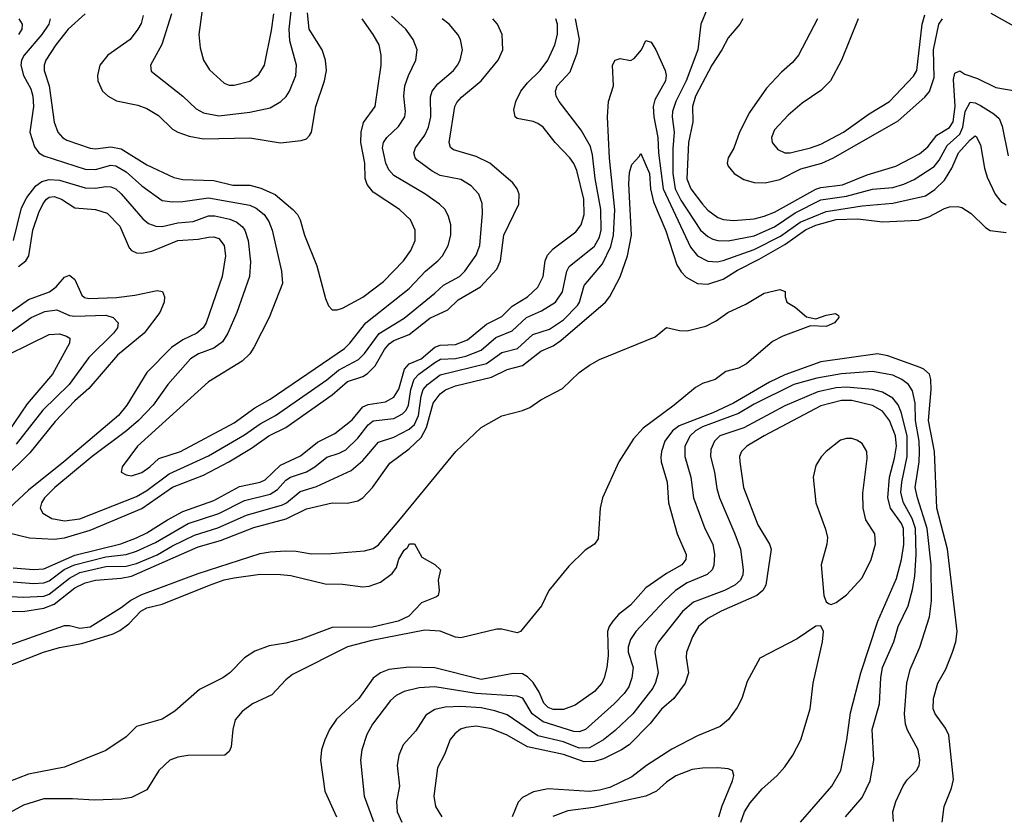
# Model space of a CAD drawing. Header units: inches. Extents: x 1308407 to 1441228, y 959628 to 1036311.
# Tile 146 of 256: x 1332776 to 1336603, y 1003092 to 1006187. Entities that reach past the tile are written whole.
import ezdxf

# ---------------------------------------------------------------- set-up
doc = ezdxf.new("R2010")
doc.units = ezdxf.units.IN
doc.header["$MEASUREMENT"] = 0
doc.layers.add('B3030', color=7, linetype='Continuous')

msp = doc.modelspace()

# ---------------------------------------------------------------- linework, layer by layer
at = {"layer": 'B3030', "color": 5}
for points, elevation in [([(1333366.1, 1006210), (1333328.6, 1006091.4), (1333284.7, 1006010), (1333286.8, 1005986.8), (1333409.7, 1005889.7), (1333461.6, 1005841.6), (1333490, 1005824.8), (1333550, 1005813.5), (1333670, 1005827.5), (1333750, 1005845.1), (1333790.9, 1005869.1), (1333811.3, 1005888.7), (1333824.7, 1005910), (1333848.6, 1005970), (1333851.8, 1006010), (1333825.6, 1006105.6), (1333823.2, 1006150), (1333839.4, 1006290)], 3140), ([(1333485.1, 1006225.1), (1333471.6, 1006130), (1333477.6, 1006077.6), (1333490.2, 1006030), (1333513, 1005993), (1333570, 1005940.2), (1333590, 1005933.4), (1333610, 1005932.9), (1333670, 1005948.6), (1333705.3, 1005974.7), (1333726.8, 1006010), (1333754.7, 1006145.3), (1333763.9, 1006210)], 3160), ([(1335448.4, 1006230), (1335422.8, 1006170), (1335411.5, 1006070), (1335366.3, 1005950), (1335326, 1005870), (1335312.9, 1005830), (1335311.5, 1005810), (1335319.9, 1005750), (1335314, 1005686), (1335314.2, 1005590), (1335323.7, 1005530), (1335346, 1005486), (1335422.3, 1005370), (1335450, 1005345.1), (1335470, 1005335.1), (1335490, 1005329.3), (1335530, 1005328.3), (1335630, 1005347.6), (1335710, 1005382.6), (1335790, 1005436.6), (1335890, 1005488), (1335990, 1005502), (1336090, 1005529.5), (1336170, 1005535.7), (1336212, 1005548), (1336253.1, 1005566.9), (1336330, 1005617.1), (1336350, 1005641.6), (1336381.3, 1005698.7), (1336430, 1005742.7), (1336442.2, 1005770), (1336450.3, 1005830), (1336470, 1005866.6), (1336490, 1005864.4), (1336510, 1005853.3), (1336561.7, 1005821.7), (1336583, 1005803), (1336594.2, 1005774.2), (1336618.2, 1005658.2)], 2960), ([(1332733.6, 1004193.6), (1332813.8, 1004173.8), (1332909.2, 1004169.2), (1332950, 1004174.8), (1333050, 1004204.6), (1333250, 1004288.5), (1333370, 1004371.6), (1333490, 1004418.2), (1333589.3, 1004470), (1333677, 1004523), (1333744.2, 1004570), (1333810, 1004602.6), (1333990.6, 1004729.4), (1334050, 1004781.4), (1334110, 1004801.2), (1334127.9, 1004812.1), (1334157.5, 1004842.5), (1334193.9, 1004906.1), (1334211.8, 1004928.2), (1334230, 1004940.5), (1334290, 1004963.8), (1334370, 1005027.2), (1334440.2, 1005059.8), (1334480.7, 1005099.3), (1334567.5, 1005150), (1334630, 1005217.7), (1334644.3, 1005250), (1334657.3, 1005350), (1334715.6, 1005470), (1334716.8, 1005510), (1334709.8, 1005530), (1334693.2, 1005553.2), (1334603.1, 1005630), (1334550, 1005656.1), (1334461.7, 1005681.7), (1334450.5, 1005690.5), (1334445.2, 1005710), (1334467.5, 1005850), (1334474.5, 1005865.5), (1334493.3, 1005886.7), (1334569.3, 1005950), (1334635, 1006030), (1334653.7, 1006070), (1334651.2, 1006130), (1334633.4, 1006170), (1334614.5, 1006190)], 3020), ([(1332750, 1004058), (1332830, 1004051.5), (1332870, 1004054.2), (1332990, 1004106.9), (1333168.6, 1004151.4), (1333230, 1004174.8), (1333270, 1004193.4), (1333350, 1004244.3), (1333410, 1004276.2), (1333530, 1004319), (1333630, 1004373.7), (1333710, 1004390.8), (1333730, 1004399.7), (1333790, 1004457), (1333867.4, 1004492.6), (1333934, 1004546), (1334000.3, 1004579.7), (1334067.7, 1004632.3), (1334110, 1004683.2), (1334130, 1004692.3), (1334197.4, 1004702.6), (1334230, 1004720.3), (1334250, 1004751.6), (1334271, 1004829), (1334289.9, 1004850), (1334336.1, 1004870), (1334390, 1004915.1), (1334410, 1004922.9), (1334470, 1004924.9), (1334516.9, 1004943.1), (1334590, 1005004.7), (1334650, 1005034.7), (1334690, 1005074), (1334749.4, 1005110.6), (1334790, 1005147.6), (1334810.6, 1005189.4), (1334817.8, 1005250), (1334827.7, 1005272.3), (1334850, 1005296.6), (1334936.9, 1005363.1), (1334958.2, 1005390), (1334970.3, 1005430), (1334968.3, 1005490), (1334940.9, 1005600.9), (1334929.2, 1005629.2), (1334914.4, 1005650), (1334856.8, 1005710), (1334809.9, 1005769.9), (1334790, 1005784.5), (1334771.4, 1005791.4), (1334710, 1005802.8), (1334702, 1005810), (1334696.8, 1005836.8), (1334704.7, 1005870), (1334723.8, 1005910), (1334750, 1005942.6), (1334798.4, 1005990), (1334828.5, 1006030), (1334855.8, 1006090), (1334865.9, 1006130), (1334866.1, 1006170), (1334859.2, 1006190)], 2980), ([(1332750, 1004002.9), (1332830, 1003996.5), (1332870, 1003999), (1332890, 1004007.6), (1332948.6, 1004051.4), (1332989, 1004070), (1333110, 1004100.1), (1333190, 1004109.1), (1333230, 1004123), (1333303.9, 1004156.1), (1333430.6, 1004229.4), (1333550, 1004269.3), (1333650, 1004319.2), (1333750, 1004344.3), (1333777.6, 1004362.4), (1333810, 1004397.8), (1333828.6, 1004410), (1333890, 1004431.1), (1333922.8, 1004450), (1333970, 1004487.4), (1334017.4, 1004502.6), (1334043.2, 1004516.8), (1334090, 1004561.3), (1334130, 1004613.6), (1334150, 1004628.3), (1334230, 1004638.3), (1334264.2, 1004655.8), (1334277.6, 1004670), (1334287.2, 1004690), (1334295.5, 1004750), (1334309.3, 1004790.7), (1334327.4, 1004810), (1334390, 1004855.6), (1334411.8, 1004868.2), (1334470, 1004871.3), (1334510, 1004879.7), (1334570, 1004903.5), (1334626.9, 1004953.1), (1334690, 1004978.7), (1334745.5, 1005030), (1334803.7, 1005056.3), (1334858, 1005090), (1334886.1, 1005130), (1334902.9, 1005210), (1334912.1, 1005227.9), (1335010, 1005307.9), (1335030, 1005341.8), (1335036.4, 1005370), (1335034.7, 1005450), (1335012.7, 1005570), (1335002.8, 1005662.8), (1334994.5, 1005694.5), (1334958.7, 1005758.7), (1334872.2, 1005870), (1334861.1, 1005890), (1334858.4, 1005910), (1334865, 1005930), (1334915.8, 1005984.2), (1334942.5, 1006057.5), (1334951.2, 1006110), (1334936.3, 1006190)], 2960), ([(1332751.7, 1005330), (1332783.2, 1005456.8), (1332803.4, 1005496.6), (1332838.3, 1005541.7), (1332861.8, 1005558.2), (1332890, 1005567), (1332930, 1005563.9), (1333030, 1005534.1), (1333070, 1005533.3), (1333110, 1005539.4), (1333130, 1005538.1), (1333149.1, 1005530), (1333170, 1005511.3), (1333253.9, 1005413.9), (1333275.9, 1005395.9), (1333304.6, 1005384.6), (1333330, 1005384.2), (1333390, 1005398.2), (1333450, 1005403.5), (1333510, 1005425.7), (1333534.4, 1005425.6), (1333592.3, 1005412.3), (1333620.2, 1005400.2), (1333642.1, 1005382.1), (1333651.1, 1005370), (1333663.6, 1005330), (1333673.1, 1005246.9), (1333669.5, 1005190), (1333619.3, 1005050), (1333584.2, 1004970), (1333563.9, 1004936.1), (1333530, 1004910.9), (1333470.9, 1004889.1), (1333439.3, 1004870), (1333351.4, 1004770), (1333294.1, 1004690), (1333237.5, 1004630), (1333191.6, 1004590), (1333056.9, 1004490), (1332912.1, 1004370), (1332871.6, 1004330), (1332860.2, 1004310), (1332855.8, 1004290), (1332866, 1004270), (1332901.3, 1004250), (1332950, 1004240.1), (1333010, 1004248.2), (1333230, 1004334.7), (1333270, 1004358.5), (1333356.7, 1004423.3), (1333510, 1004492.5), (1333650, 1004573.8), (1333710, 1004617.8), (1333770.6, 1004649.4), (1333970, 1004788.6), (1334014.4, 1004825.6), (1334093.1, 1004866.9), (1334116.3, 1004890), (1334172.4, 1004967.6), (1334270, 1005028.3), (1334390, 1005124.2), (1334423.6, 1005156.4), (1334485.2, 1005190), (1334505.4, 1005210), (1334550, 1005272.3), (1334564.4, 1005310), (1334575, 1005435), (1334573.4, 1005473.4), (1334559.8, 1005510), (1334530, 1005542.3), (1334490, 1005566), (1334410, 1005582), (1334378.9, 1005598.9), (1334321.3, 1005641.3), (1334313, 1005650), (1334308.4, 1005670), (1334314.7, 1005690), (1334350, 1005738.5), (1334365.4, 1005770), (1334373.3, 1005810), (1334372.3, 1005887.7), (1334379.6, 1005910), (1334401.4, 1005938.6), (1334461.6, 1005990), (1334477.7, 1006010), (1334488.1, 1006030), (1334496.5, 1006070), (1334488.8, 1006110), (1334478.2, 1006130), (1334445.1, 1006170), (1334418.3, 1006190)], 3040), ([(1332772.3, 1006190), (1332785.4, 1006170), (1332783.9, 1006150), (1332771.1, 1006130)], 3040), ([(1332894.2, 1006190), (1332888.6, 1006170), (1332861.8, 1006130), (1332793.7, 1006050), (1332782.6, 1006030), (1332779.6, 1006010), (1332790.1, 1005970), (1332818.7, 1005918.7), (1332826.7, 1005890), (1332829, 1005850), (1332815.8, 1005750), (1332833, 1005693), (1332850.1, 1005670.1), (1332870, 1005658.1), (1333030, 1005606.6), (1333070, 1005604.9), (1333130, 1005622.3), (1333150, 1005619.5), (1333190, 1005596.3), (1333250, 1005541.5), (1333330, 1005484.6), (1333370, 1005479.2), (1333410, 1005481.3), (1333510, 1005495.2), (1333670, 1005467), (1333695.3, 1005455.3), (1333725.6, 1005430), (1333743.9, 1005403.9), (1333756.8, 1005370), (1333793.2, 1005210), (1333797.4, 1005162.6), (1333746, 1005030), (1333685.9, 1004914.1), (1333670.6, 1004889.4), (1333640, 1004860), (1333510, 1004780.7), (1333233.4, 1004530), (1333174, 1004450), (1333170.7, 1004430), (1333190, 1004418.4), (1333210, 1004415.6), (1333250, 1004427.5), (1333282.2, 1004450), (1333317.1, 1004482.9), (1333400.3, 1004510), (1333610, 1004620.8), (1333690, 1004679), (1333750, 1004712.7), (1334037.8, 1004910), (1334059.1, 1004930), (1334121.8, 1005010), (1334290, 1005143.1), (1334352.5, 1005210), (1334401.4, 1005250), (1334419.2, 1005270), (1334440.9, 1005310), (1334452, 1005350), (1334451.2, 1005390), (1334442.7, 1005422.7), (1334429, 1005450), (1334407.8, 1005470), (1334350, 1005510.5), (1334230, 1005582.4), (1334210, 1005603.5), (1334198.7, 1005630), (1334186.2, 1005690), (1334189.3, 1005710), (1334202.9, 1005730), (1334247.6, 1005772.4), (1334272.2, 1005810), (1334275.4, 1005830), (1334268.9, 1005890), (1334273.1, 1005930), (1334286.8, 1005970), (1334316.2, 1006030), (1334320.2, 1006070), (1334305.7, 1006110), (1334277.3, 1006150), (1334220.8, 1006200.8)], 3060), ([(1333030.1, 1006210), (1332963.9, 1006150), (1332915.9, 1006090), (1332877.9, 1006030), (1332871, 1006010), (1332871.4, 1005990), (1332890.1, 1005930), (1332909.3, 1005789.3), (1332923.9, 1005750), (1332942.2, 1005730), (1332959.3, 1005719.3), (1333050, 1005688.3), (1333070, 1005685.6), (1333130, 1005693.3), (1333170, 1005686), (1333270, 1005623), (1333374.6, 1005574.6), (1333410, 1005567), (1333530, 1005562.5), (1333604.4, 1005544.4), (1333670, 1005544.7), (1333713.3, 1005533.3), (1333768.2, 1005508.2), (1333838, 1005450), (1333856, 1005430), (1333866.4, 1005410), (1333883, 1005350), (1333931.4, 1005231.4), (1333964.3, 1005104.3), (1333975.8, 1005075.8), (1333990, 1005060.5), (1334010, 1005060.3), (1334030, 1005066.9), (1334110, 1005108.8), (1334190, 1005170.8), (1334268, 1005250), (1334295.5, 1005290), (1334312.5, 1005330), (1334313.3, 1005370), (1334294.6, 1005410), (1334251.6, 1005450), (1334150, 1005517.4), (1334126.4, 1005546.4), (1334118, 1005570), (1334117, 1005630), (1334102.1, 1005710), (1334102.7, 1005750), (1334112.7, 1005787.3), (1334157, 1005850), (1334180.5, 1006010), (1334181.4, 1006050), (1334172.5, 1006090), (1334149.9, 1006130), (1334107, 1006190)], 3080), ([(1333256.2, 1006203.8), (1333247.5, 1006172.5), (1333235.3, 1006150), (1333205.7, 1006110), (1333117.8, 1006050), (1333087.8, 1006010), (1333078.2, 1005970), (1333079.8, 1005950), (1333097.8, 1005910), (1333119.1, 1005890), (1333151.6, 1005871.6), (1333235.1, 1005855.1), (1333270, 1005842.6), (1333314.8, 1005814.8), (1333370, 1005761.9), (1333390.3, 1005750), (1333434.9, 1005734.9), (1333490, 1005724), (1333670, 1005728), (1333790, 1005709.5), (1333870, 1005718.6), (1333890, 1005724.4), (1333902.6, 1005737.4), (1333910, 1005750.8), (1333927.2, 1005850), (1333961.2, 1005950), (1333968.2, 1005990), (1333964.6, 1006030), (1333951.9, 1006070), (1333900.6, 1006150), (1333894.2, 1006214.2)], 3120), ([(1335586.3, 1006190), (1335575, 1006170), (1335530, 1006117.2), (1335505.5, 1006070), (1335466, 1006010), (1335403.1, 1005890), (1335391.3, 1005850), (1335392.6, 1005790), (1335375, 1005710), (1335368.4, 1005568.4), (1335384.3, 1005530), (1335430, 1005470.6), (1335450, 1005447.7), (1335490, 1005419.4), (1335511.6, 1005411.6), (1335550, 1005406.6), (1335630, 1005413.2), (1335670, 1005423.5), (1335710, 1005439.7), (1335870, 1005528.8), (1335890, 1005535), (1335974.5, 1005545.5), (1336070, 1005584.5), (1336181.5, 1005618.5), (1336273.3, 1005666.7), (1336306.3, 1005693.7), (1336340.7, 1005739.3), (1336390, 1005768.1), (1336404, 1005790), (1336411.3, 1005850), (1336405.3, 1005954.7), (1336410, 1005979.2), (1336430, 1005988.3), (1336450, 1005975.5), (1336499.3, 1005959.3), (1336570, 1005923.4), (1336652.6, 1005910)], 2980), ([(1335877.1, 1006190), (1335802.8, 1006050), (1335779.6, 1006020.4), (1335736.4, 1005983.6), (1335678.8, 1005921.2), (1335612.7, 1005827.3), (1335573.9, 1005750), (1335551.2, 1005688.8), (1335529, 1005650), (1335525.7, 1005630), (1335530, 1005617.6), (1335553, 1005590), (1335590, 1005566.9), (1335630, 1005555.2), (1335674, 1005554), (1335730, 1005566.3), (1335812.6, 1005607.4), (1335893.2, 1005630), (1335939.5, 1005650), (1336190, 1005794), (1336293.8, 1005886.2), (1336311.9, 1005908.1), (1336330, 1005963.1), (1336327.2, 1006070), (1336348.9, 1006170), (1336362.8, 1006190)], 3020), ([(1336035, 1006190), (1335969.5, 1006030.5), (1335927.6, 1005950), (1335890, 1005911.6), (1335817.6, 1005862.4), (1335763.1, 1005816.9), (1335710, 1005759.8), (1335698.2, 1005730), (1335700.2, 1005710), (1335722.4, 1005682.4), (1335750, 1005670.2), (1335770, 1005670.1), (1335850, 1005689.2), (1335890, 1005704.2), (1335977.8, 1005750), (1336078.2, 1005821.8), (1336156.8, 1005870), (1336250, 1005967.8), (1336263.2, 1005990), (1336283.1, 1006170), (1336293.8, 1006206.2)], 3040), ([(1336550, 1006212.6), (1336650, 1006157)], 3020), ([(1332669.4, 1003950.6), (1332790, 1003943.9), (1332870, 1003948.1), (1332890, 1003955.3), (1332970, 1004017.6), (1333010, 1004039.1), (1333110, 1004062.3), (1333190, 1004064), (1333230, 1004074.1), (1333310, 1004108.6), (1333370, 1004143.6), (1333455.1, 1004184.9), (1333546.3, 1004213.7), (1333657.2, 1004262.8), (1333797.7, 1004302.3), (1333813.2, 1004310), (1333866.3, 1004353.7), (1333930, 1004373.6), (1334063.7, 1004436.3), (1334110, 1004474.3), (1334170, 1004545.6), (1334230, 1004566), (1334290, 1004596.3), (1334310, 1004615.2), (1334326.5, 1004650), (1334335.8, 1004724.2), (1334344.4, 1004750), (1334360.9, 1004770), (1334410, 1004808.1), (1334590, 1004851.8), (1334650, 1004894), (1334710.2, 1004909.8), (1334770, 1004964.6), (1334834.5, 1004985.5), (1334890, 1005021.8), (1334943.4, 1005076.6), (1334952.3, 1005090), (1334970, 1005154.8), (1335041.2, 1005238.8), (1335073.5, 1005306.5), (1335084.5, 1005350), (1335088.6, 1005448.6), (1335068.9, 1005648.9), (1335060.1, 1005810), (1335065, 1005870), (1335083.7, 1005930), (1335080.2, 1006010), (1335090, 1006030.7), (1335110, 1006036.1), (1335150, 1006029), (1335163.7, 1006036.3), (1335192.4, 1006070), (1335210, 1006106), (1335230, 1006099.5), (1335248.8, 1006070), (1335284.4, 1005990), (1335289.2, 1005970), (1335286, 1005950), (1335244.2, 1005875.8), (1335237.9, 1005850), (1335240.5, 1005810), (1335255.9, 1005730), (1335258.9, 1005670), (1335276.8, 1005530), (1335383.2, 1005303.2), (1335410.1, 1005270.1), (1335450, 1005249.6), (1335487, 1005247), (1335510, 1005251.6), (1335630, 1005294.6), (1335733.1, 1005346.9), (1335810, 1005401), (1335910, 1005442.5), (1336050, 1005464.7), (1336170, 1005474.3), (1336296.4, 1005503.6), (1336332.8, 1005527.2), (1336370, 1005564.2), (1336398.6, 1005610), (1336425.5, 1005670), (1336470, 1005720.7), (1336490, 1005736.5), (1336493.8, 1005733.8), (1336510, 1005700.5), (1336525.3, 1005610), (1336535.8, 1005575.8), (1336567.1, 1005510), (1336590, 1005480.9), (1336610, 1005467.7)], 2940), ([(1332670, 1003889.7), (1332787.7, 1003887.7), (1332870, 1003901.5), (1332910, 1003917.1), (1332990, 1003979.8), (1333030, 1003999.5), (1333070.3, 1004010.3), (1333170, 1004017.4), (1333210, 1004025), (1333470, 1004139.9), (1333555.9, 1004164.1), (1333686.2, 1004213.8), (1333812.1, 1004247.9), (1333890, 1004286.4), (1333990, 1004310.1), (1334050, 1004309.6), (1334090, 1004317.7), (1334110, 1004330.1), (1334147, 1004370), (1334215, 1004465), (1334290, 1004520.5), (1334336.1, 1004563.9), (1334357.4, 1004602.6), (1334382.8, 1004697.2), (1334410, 1004733.5), (1334431.3, 1004748.7), (1334470, 1004765.2), (1334610, 1004798.6), (1334670, 1004828.9), (1334730, 1004843.2), (1334800.8, 1004899.2), (1334850, 1004920.4), (1334879.7, 1004940.3), (1335052.2, 1005090), (1335070, 1005112.3), (1335110, 1005187.8), (1335138.2, 1005270), (1335154.1, 1005350), (1335142.9, 1005550), (1335145.8, 1005594.2), (1335154.7, 1005625.3), (1335184, 1005656), (1335190, 1005668), (1335223.4, 1005590), (1335227.2, 1005530), (1335239.6, 1005479.6), (1335287.4, 1005367.4), (1335330, 1005235), (1335347.2, 1005207.2), (1335366.7, 1005186.7), (1335410, 1005163), (1335450, 1005160.3), (1335510, 1005179.2), (1335565.3, 1005214.7), (1335650, 1005256.9), (1335750, 1005314.2), (1335830, 1005371.1), (1335870, 1005389), (1335950, 1005411.2), (1336033.2, 1005413.2), (1336130, 1005401.6), (1336270, 1005408.3), (1336310, 1005420.8), (1336370, 1005453.3), (1336390, 1005460.1), (1336421.8, 1005461.8), (1336437.3, 1005457.3), (1336474.4, 1005434.4), (1336530, 1005379.8), (1336548, 1005368), (1336610, 1005360.1)], 2920), ([(1332771.3, 1005228.7), (1332799.6, 1005250), (1332811.4, 1005270), (1332827.3, 1005370), (1332850, 1005438), (1332866.9, 1005473.1), (1332880.1, 1005490), (1332890, 1005497.9), (1332910, 1005501), (1332938.7, 1005490), (1332990, 1005456.2), (1333070.4, 1005450.4), (1333115.4, 1005435.4), (1333165.1, 1005385.1), (1333201.2, 1005301.2), (1333210.1, 1005290.1), (1333230, 1005280.9), (1333250, 1005280.4), (1333290, 1005288.5), (1333390, 1005329.7), (1333470, 1005334), (1333510, 1005342.7), (1333530, 1005344.1), (1333550, 1005337.2), (1333570.1, 1005310), (1333576.1, 1005270), (1333563, 1005190), (1333500.6, 1005010), (1333489, 1004990), (1333464.6, 1004970), (1333410, 1004944.1), (1333366.5, 1004913.5), (1333270, 1004816.3), (1333192.9, 1004690), (1333159.8, 1004650), (1332947.9, 1004470), (1332810, 1004359.9), (1332735.1, 1004290)], 3020), ([(1332690, 1005015.6), (1332810, 1005100.4), (1332891.1, 1005130), (1332917.8, 1005150), (1332950, 1005186.7), (1332970, 1005194.4), (1332990, 1005177.4), (1333017.4, 1005117.4), (1333028.3, 1005108.3), (1333044.1, 1005104.1), (1333152.4, 1005107.6), (1333223.1, 1005116.9), (1333310, 1005135.5), (1333331.3, 1005131.3), (1333338.7, 1005110), (1333337.3, 1005090), (1333320.4, 1005050), (1333259.1, 1004970), (1333155.7, 1004884.3), (1333045.1, 1004754.9), (1332990, 1004706), (1332913.9, 1004626.1), (1332815.4, 1004504.6), (1332714.6, 1004405.4)], 2980), ([(1332690, 1003741.1), (1332950, 1003833.8), (1332970, 1003834.1), (1333010, 1003823.5), (1333050, 1003828.5), (1333170, 1003903.1), (1333208, 1003932), (1333250, 1003954.7), (1333470, 1004036.1), (1333710, 1004112.9), (1333750, 1004120.5), (1333810, 1004123.7), (1333850, 1004123), (1333910, 1004112), (1333986, 1004114), (1334116.1, 1004123.9), (1334150, 1004132.7), (1334170, 1004146.7), (1334250, 1004240.5), (1334470.5, 1004510), (1334570, 1004603), (1334650, 1004648.6), (1334730, 1004668.4), (1334759.1, 1004680.9), (1334802, 1004710), (1334885.1, 1004754.9), (1334950, 1004817), (1334990, 1004845.7), (1335030, 1004866.8), (1335245.3, 1004954.7), (1335290, 1004991.8), (1335340, 1004980), (1335370, 1004978.1), (1335443, 1004997), (1335483, 1005017), (1335528.7, 1005050), (1335598.3, 1005081.7), (1335670, 1005124.9), (1335730, 1005138.8), (1335750.9, 1005130.9), (1335751, 1005110), (1335758, 1005090), (1335790.5, 1005070.5), (1335833.4, 1005033.4), (1335870, 1005024.9), (1335910, 1005039.3), (1335946.4, 1005046.4), (1335958, 1005038), (1335959.1, 1005030), (1335943, 1005010), (1335910, 1004995.1), (1335850, 1004998.4), (1335741.7, 1004958.3), (1335702.4, 1004937.6), (1335601.2, 1004850), (1335570, 1004833), (1335520.1, 1004819.9), (1335478.5, 1004790), (1335430, 1004773.4), (1335402.2, 1004757.8), (1335319.8, 1004690), (1335199.1, 1004600.9), (1335161.7, 1004558.3), (1335105, 1004470), (1335040.9, 1004330), (1335031.7, 1004290), (1335024.9, 1004170), (1335010.4, 1004150), (1334973.7, 1004126.3), (1334910, 1004063.6), (1334832.2, 1003970), (1334804.2, 1003910), (1334723, 1003810), (1334710, 1003805.8), (1334650, 1003819.9), (1334630, 1003819.1), (1334490, 1003785.9), (1334470, 1003788.4), (1334410, 1003811.1), (1334350, 1003815.1), (1334144.1, 1003775.9), (1334049.8, 1003750.2), (1333836.6, 1003643.4), (1333810, 1003622.9), (1333755.9, 1003564.1), (1333680.3, 1003530), (1333640, 1003500), (1333613, 1003467), (1333603.8, 1003430), (1333597.5, 1003362.5), (1333590, 1003344.2), (1333572.7, 1003330), (1333430, 1003329), (1333390, 1003322), (1333359.3, 1003310), (1333316.5, 1003270), (1333270, 1003195.1), (1333210, 1003166), (1333170, 1003158.4), (1333064.9, 1003155.1), (1332980.7, 1003160.7), (1332870, 1003160.5), (1332790, 1003135.7), (1332722.2, 1003097.8)], 2880), ([(1332720.6, 1004959.4), (1332820.2, 1005030), (1332874.1, 1005054.1), (1332920.3, 1005060.3), (1332970, 1005038.5), (1332990, 1005035.5), (1333110, 1005039.1), (1333139.5, 1005030), (1333158.3, 1005010), (1333155.5, 1004990), (1333140.9, 1004970), (1333044.9, 1004875.1), (1332967.9, 1004770), (1332865.6, 1004670), (1332761.5, 1004538.5)], 2960), ([(1332732.9, 1004887.1), (1332890, 1004964.5), (1332930, 1004966.2), (1332958.2, 1004958.2), (1332970.2, 1004950), (1332969.4, 1004930), (1332903.8, 1004810), (1332805.3, 1004694.7), (1332706.4, 1004550)], 2940), ([(1336361.6, 1003070), (1336369.6, 1003130), (1336398.1, 1003201.9), (1336404.9, 1003235.1), (1336387.3, 1003407.3), (1336374.9, 1003434.9), (1336333.6, 1003490), (1336326.8, 1003510), (1336328, 1003550), (1336344.2, 1003610), (1336375.6, 1003664.4), (1336402, 1003730), (1336414.5, 1003770), (1336419.9, 1003810), (1336382.7, 1004130), (1336341, 1004290), (1336332.1, 1004510), (1336308.3, 1004630), (1336318.7, 1004750), (1336317.7, 1004790), (1336312, 1004810), (1336290.6, 1004830), (1336275.9, 1004835.9), (1336150, 1004881.2), (1336110, 1004889.5), (1335890, 1004857.8), (1335750, 1004808.1), (1335690, 1004778.9), (1335550, 1004697.9), (1335470, 1004659.7), (1335338.5, 1004610), (1335313.4, 1004590), (1335283, 1004550), (1335270.1, 1004510), (1335268.3, 1004488.3), (1335269.7, 1004469.7), (1335292.5, 1004390), (1335298, 1004310), (1335331.9, 1004190), (1335366.1, 1004110), (1335365.3, 1004090), (1335349.4, 1004070), (1335290, 1004035.2), (1335210, 1003979.6), (1335150, 1003912.9), (1335103.6, 1003876.4), (1335081.2, 1003850), (1335067.4, 1003830), (1335060.6, 1003810), (1335063.3, 1003716.7), (1335058.2, 1003670), (1335047.8, 1003630), (1335038.4, 1003610), (1335010, 1003577.5), (1334935.5, 1003524.5), (1334890, 1003506.9), (1334850, 1003507.1), (1334830, 1003514.8), (1334812.5, 1003532.5), (1334794.5, 1003574.5), (1334772, 1003612), (1334750, 1003634.6), (1334730, 1003645.8), (1334693.3, 1003646.7), (1334570, 1003624.2), (1334390, 1003668.9), (1334290, 1003672.4), (1334210, 1003663.1), (1334177.7, 1003650), (1334150, 1003628.6), (1334094.4, 1003550), (1334007.8, 1003470), (1333980.2, 1003430), (1333961.8, 1003390), (1333949.4, 1003350), (1333945, 1003310), (1333962, 1003190), (1334006.9, 1003090)], 2920), ([(1336172.8, 1003072.8), (1336169.9, 1003110), (1336181.9, 1003150), (1336209.4, 1003210.6), (1336225.9, 1003234.1), (1336261.5, 1003270), (1336271.8, 1003290), (1336274.6, 1003310), (1336268, 1003350), (1336226.6, 1003426.6), (1336218.5, 1003450), (1336215.5, 1003490), (1336223.6, 1003610), (1336236.9, 1003663.1), (1336274.1, 1003750), (1336312, 1003868), (1336320.3, 1003930), (1336318.3, 1004070), (1336303.3, 1004210), (1336265.2, 1004330), (1336256.9, 1004370), (1336272.2, 1004470), (1336273.7, 1004510), (1336271.5, 1004550), (1336257.8, 1004630), (1336256.9, 1004696.9), (1336245.8, 1004745.8), (1336230, 1004769.9), (1336204.7, 1004790), (1336170, 1004806.1), (1336090, 1004820.3), (1335970, 1004810.8), (1335874.7, 1004794.7), (1335784.4, 1004770), (1335630, 1004693.7), (1335570, 1004657.4), (1335430, 1004605.6), (1335402.4, 1004590), (1335381.3, 1004570), (1335361.3, 1004530), (1335361.7, 1004490), (1335384.9, 1004410), (1335395, 1004330), (1335438.5, 1004210), (1335470.1, 1004150), (1335476.1, 1004110), (1335473.6, 1004066.4), (1335466.8, 1004050), (1335448.2, 1004031.8), (1335370, 1003999.3), (1335325.4, 1003970), (1335282.3, 1003930), (1335170.1, 1003809.9), (1335150, 1003779.3), (1335140.8, 1003750), (1335141, 1003730), (1335160.1, 1003670), (1335155.7, 1003630), (1335144, 1003596), (1335125.4, 1003570), (1335086.3, 1003530), (1334975.3, 1003430), (1334950, 1003420.1), (1334930, 1003422.5), (1334810, 1003459.5), (1334767.9, 1003490), (1334731.9, 1003551.9), (1334710, 1003559), (1334550, 1003569.7), (1334390, 1003595.8), (1334328.4, 1003591.6), (1334270, 1003577), (1334238.8, 1003561.2), (1334217.5, 1003542.5), (1334147.5, 1003450), (1334124.8, 1003410), (1334106.3, 1003350), (1334100.5, 1003310), (1334114.1, 1003170), (1334151.6, 1003071.6)], 2940), ([(1335985.8, 1003090), (1336050, 1003165.2), (1336081.6, 1003230), (1336095.4, 1003310), (1336089.9, 1003430), (1336117.3, 1003530), (1336122.7, 1003630), (1336129.1, 1003670), (1336173.9, 1003770), (1336190.4, 1003830), (1336229.6, 1003910.4), (1336246.6, 1003973.4), (1336254.8, 1004025.2), (1336259.9, 1004110), (1336258.1, 1004210), (1336244.6, 1004250), (1336211.2, 1004310), (1336200.7, 1004350), (1336204.3, 1004390), (1336224.9, 1004490), (1336225.1, 1004570), (1336202.6, 1004662.6), (1336190.9, 1004690.9), (1336170, 1004716.7), (1336130, 1004740.3), (1336090, 1004750.6), (1335990, 1004759.6), (1335950, 1004757), (1335878.1, 1004741.9), (1335750, 1004687.1), (1335590, 1004601.4), (1335497.5, 1004570), (1335475.9, 1004550), (1335462.5, 1004517.5), (1335460.9, 1004490), (1335476.9, 1004430), (1335485.3, 1004365.3), (1335495.7, 1004330), (1335556, 1004190), (1335576.9, 1004130), (1335587.4, 1004050), (1335586, 1004030), (1335577.2, 1004010), (1335555.5, 1003990), (1335515.2, 1003970), (1335395.4, 1003924.6), (1335351.5, 1003888.5), (1335259.2, 1003770), (1335248.3, 1003750), (1335245.1, 1003730), (1335256.9, 1003650), (1335247.4, 1003612.6), (1335236.4, 1003590), (1335159.3, 1003490), (1335090, 1003425.3), (1335044.4, 1003390), (1334990, 1003358.9), (1334950, 1003357.4), (1334890, 1003382.1), (1334790, 1003405.4), (1334670, 1003486), (1334622.3, 1003502.3), (1334570, 1003513.5), (1334490, 1003519.1), (1334430, 1003517), (1334390, 1003507.6), (1334355, 1003485), (1334315.6, 1003424.4), (1334266.2, 1003370), (1334250.1, 1003330), (1334243.5, 1003290), (1334251.5, 1003210), (1334240.7, 1003150), (1334243.5, 1003110), (1334261.2, 1003070)], 2960), ([(1335810.6, 1003070), (1335931.9, 1003210), (1335967.4, 1003270), (1335990.6, 1003389.4), (1336005.1, 1003494.9), (1336045, 1003650), (1336110.8, 1003850), (1336184, 1004016), (1336203.6, 1004090), (1336212, 1004148), (1336211.7, 1004210), (1336203.4, 1004230), (1336160.4, 1004290), (1336150.5, 1004330), (1336156.5, 1004410), (1336176.5, 1004483.5), (1336183.8, 1004530), (1336180.1, 1004570), (1336157.2, 1004630), (1336130, 1004666.4), (1336090, 1004688.3), (1336010, 1004707.8), (1335970, 1004708.4), (1335890, 1004687.4), (1335669.4, 1004570), (1335602.7, 1004530), (1335581.6, 1004510), (1335574.1, 1004490), (1335574.5, 1004470), (1335589, 1004370), (1335644.6, 1004224.6), (1335690, 1004150.2), (1335696.2, 1004130), (1335675.7, 1003990), (1335664.8, 1003970), (1335641.4, 1003950), (1335502.2, 1003890), (1335450, 1003861.4), (1335413.8, 1003830), (1335390.7, 1003790), (1335367.6, 1003730), (1335366.3, 1003710), (1335375.7, 1003650), (1335362.6, 1003610), (1335318.4, 1003550), (1335270, 1003508.8), (1335227, 1003453), (1335144.3, 1003370), (1335115.3, 1003350), (1335044.6, 1003315.4), (1335010, 1003305.3), (1334970, 1003304.3), (1334890, 1003332.5), (1334750, 1003362.4), (1334670, 1003407.8), (1334610, 1003432.5), (1334550, 1003442.1), (1334510, 1003437.9), (1334489.7, 1003430.3), (1334466.8, 1003413.2), (1334449.1, 1003390.9), (1334427, 1003333), (1334399.6, 1003280.4), (1334385, 1003170), (1334391.8, 1003130), (1334416.1, 1003090)], 2980), ([(1332725.4, 1003674.6), (1332867.8, 1003730), (1332930, 1003747.9), (1333016.7, 1003763.3), (1333138.5, 1003801.5), (1333165.1, 1003814.9), (1333199.4, 1003840.6), (1333246.3, 1003890), (1333270, 1003902.3), (1333330, 1003916.3), (1333514, 1003990), (1333570, 1004010.5), (1333610, 1004019.3), (1333710, 1004033.6), (1333790, 1004031.9), (1333830, 1004027.8), (1333963.8, 1003996.2), (1334030, 1003994.8), (1334110, 1003983.5), (1334133.9, 1003986.1), (1334177.6, 1004002.4), (1334223.7, 1004036.3), (1334240.5, 1004059.5), (1334250, 1004090.8), (1334270, 1004126.8), (1334283.6, 1004136.4), (1334290.8, 1004150.8), (1334310.8, 1004150.8), (1334338.8, 1004098.8), (1334390, 1004071.3), (1334412, 1004050), (1334402, 1004010), (1334406.8, 1003970), (1334402, 1003950), (1334395.3, 1003944.7), (1334338, 1003922), (1334288.8, 1003870), (1334246.4, 1003850), (1334146.9, 1003826.9), (1333990, 1003825.4), (1333870, 1003781.1), (1333810, 1003765), (1333745.8, 1003754.2), (1333690, 1003734), (1333650, 1003708.2), (1333592.2, 1003650), (1333566, 1003630), (1333474.4, 1003585.6), (1333379.4, 1003500.6), (1333330, 1003469.7), (1333230, 1003440.9), (1333190, 1003400.7), (1333110, 1003348.1), (1332950, 1003282.7), (1332810, 1003256.1), (1332687.9, 1003210)], 2860), ([(1335578.7, 1003070), (1335593.3, 1003110), (1335615.7, 1003144.3), (1335661.5, 1003198.5), (1335718.5, 1003250), (1335750, 1003285), (1335780.7, 1003330), (1335812.2, 1003390), (1335848.7, 1003510), (1335860.1, 1003610), (1335896.8, 1003770), (1335899.7, 1003810), (1335890, 1003832.3), (1335870, 1003831.3), (1335798.2, 1003781.8), (1335653.3, 1003706.7), (1335603.7, 1003616.3), (1335582.3, 1003550), (1335565.1, 1003514.9), (1335531.4, 1003468.6), (1335498.3, 1003441.7), (1335410, 1003405.5), (1335310, 1003353.4), (1335211.8, 1003290), (1335154.9, 1003245.1), (1335070, 1003204.6), (1335030, 1003193.3), (1334990, 1003188.4), (1334830, 1003199.7), (1334772.5, 1003187.5), (1334730, 1003165), (1334713, 1003147), (1334689.4, 1003090)], 3020), ([(1335493.9, 1003090), (1335506.5, 1003133.5), (1335546, 1003230), (1335551.2, 1003251.2), (1335546, 1003270), (1335530, 1003277.4), (1335490, 1003280.3), (1335430, 1003279.8), (1335390, 1003273.8), (1335325.7, 1003250), (1335290, 1003225.3), (1335250.5, 1003189.5), (1335210, 1003170.4), (1335006.3, 1003126.3), (1334906, 1003114), (1334848, 1003092)], 3040)]:
    msp.add_lwpolyline(points, dxfattribs=dict(at, elevation=elevation))
at = {"layer": 'B3030', "color": 5, "elevation": 3020}
msp.add_lwpolyline([(1335990, 1004560.2), (1335966.5, 1004553.5), (1335910.2, 1004510), (1335890.7, 1004489.3), (1335870, 1004455.1), (1335860.6, 1004410), (1335870.9, 1004310), (1335908.1, 1004208.1), (1335915.2, 1004175.2), (1335912.6, 1004150), (1335890.7, 1004070), (1335901.1, 1003950), (1335910, 1003925.5), (1335919.2, 1003919.2), (1335930, 1003914.9), (1335950, 1003922.4), (1335990, 1003953.1), (1336050, 1004019.3), (1336086, 1004090), (1336101.9, 1004150), (1336099.2, 1004190), (1336064.4, 1004244.4), (1336054.1, 1004290), (1336052.5, 1004347.5), (1336070, 1004482.8), (1336068.7, 1004510), (1336050, 1004540.2), (1336030, 1004553.9), (1336010, 1004559.9)], close=True, dxfattribs=at)

doc.saveas('drawing.dxf')
